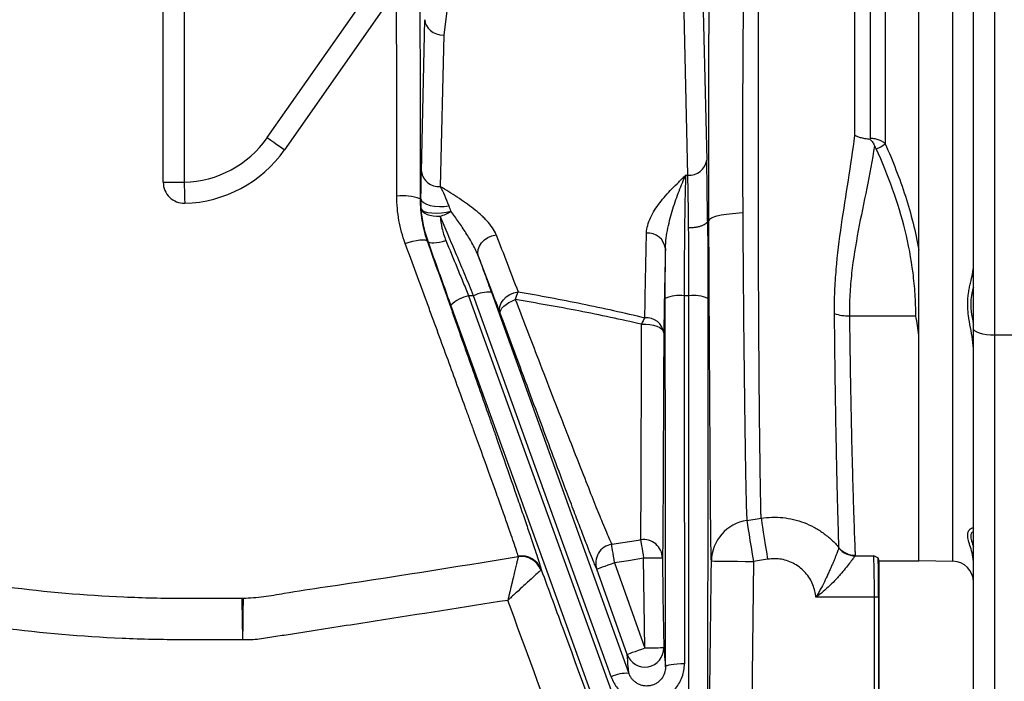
# Model space of a CAD drawing. Extents: x 99 to 1386, y 21 to 2104.
# Tile 3 of 20: x 455 to 689, y 217 to 374. Entities that reach past the tile are written whole.
import ezdxf

# ---------------------------------------------------------------- set-up
doc = ezdxf.new("R2010")
doc.units = 0
doc.layers.get('0').update_dxf_attribs({"linetype": 'CONTINUOUS'})

msp = doc.modelspace()

# ---------------------------------------------------------------- linework, layer by layer
at = {"color": 7, "linetype": 'CONTINUOUS'}
for p, q in [((488.78, 350.69), (488.78, 460.68)), ((493.78, 460.68), (493.78, 335.78)), ((660.74, 422.65), (660.74, 344.97)), ((657.21, 346.28), (657.21, 406.71)), ((668.78, 319.57), (668.78, 401.5)), ((676.87, 245.54), (676.87, 399.7)), ((617.04, 392.32), (618.23, 341.05)), ((613.73, 337.45), (612.54, 388.72)), ((557.45, 385.17), (555.6, 370.81)), ((513.57, 346.4), (539.53, 383.48)), ((543.63, 380.61), (517.66, 343.53)), ((681.78, 300.95), (681.78, 382.03)), ((686.78, 380.43), (686.78, 299.35)), ((550.26, 338.37), (551.1, 374.5)), ((555.6, 370.81), (554.76, 334.76)), ((488.78, 335.78), (488.78, 350.69)), ((488.78, 335.78), (493.78, 335.78)), ((613.22, 337.45), (613.73, 337.45)), ((618.44, 326.61), (618.43, 326.61)), ((618.75, 326.61), (618.44, 326.61)), ((551.87, 321.7), (551.69, 321.69)), ((562.72, 308.76), (561.52, 308.76)), ((614.01, 308.76), (612.87, 308.76)), ((668.78, 299.5), (668.78, 308.72)), ((652.23, 303.95), (668.04, 303.95)), ((681.78, 205.68), (681.78, 300.95)), ((668.78, 245.61), (668.78, 299.36)), ((706.78, 299.35), (686.78, 299.35)), ((686.78, 299.35), (686.78, 200.68)), ((627.78, 255.23), (631.18, 255.77)), ((595.6, 249.56), (602.49, 250.64)), ((649.72, 248.65), (649.73, 248.74)), ((653.59, 246.95), (653.56, 246.81)), ((653.56, 246.81), (658.01, 246.81)), ((592.05, 243.63), (591.73, 244.38)), ((596.3, 245.13), (603.5, 224.81)), ((603.5, 224.81), (603.19, 246.22)), ((629.34, 245.48), (628.53, 174.25)), ((632.74, 246.02), (629.34, 245.48)), ((659.28, 245.61), (668.78, 245.61)), ((659.28, 190.16), (659.28, 245.61)), ((668.78, 245.68), (676.87, 245.54)), ((578.81, 243.56), (578.74, 243.44)), ((658.17, 236.93), (644.26, 236.93)), ((659.17, 236.93), (658.17, 236.93)), ((658.17, 190.13), (658.17, 236.93)), ((659.17, 236.93), (659.17, 190.13))]:
    msp.add_line(p, q, dxfattribs=at)
at = {"color": 7, "linetype": 'CONTINUOUS', "flags": 128}
for points in [[(513.57, 346.4), (514.38, 345.83), (515.15, 345.29), (515.87, 344.79), (516.49, 344.35), (517, 343.99), (517.37, 343.73), (517.6, 343.57), (517.66, 343.53)], [(493.78, 335.78), (493.8, 334.79), (493.83, 333.85), (493.85, 332.98), (493.87, 332.22), (493.88, 331.59), (493.89, 331.14), (493.9, 330.86), (493.9, 330.78)], [(549.96, 331.83), (549.98, 331.83), (550.17, 331.82)], [(550.17, 331.82), (550.33, 331.36), (550.78, 330.93), (551.47, 330.55), (552.38, 330.26), (553.43, 330.07), (554.56, 329.99), (555.7, 330.03), (556.77, 330.19)], [(550.25, 329.49), (550.45, 329.14), (550.96, 328.84), (551.74, 328.61), (552.73, 328.47), (553.87, 328.43), (555.06, 328.48), (556.23, 328.64), (557.3, 328.87)], [(550.25, 329.49), (550.37, 329.1), (550.65, 328.73), (551.08, 328.4), (551.64, 328.13), (552.31, 327.91), (553.07, 327.77), (553.88, 327.7), (554.73, 327.7)], [(546.42, 321.2), (547.36, 321.51), (548.27, 321.76), (549.14, 321.94), (549.93, 322.05), (550.6, 322.08), (551.13, 322.03), (551.5, 321.9), (551.69, 321.69)], [(551.87, 321.7), (552.02, 321.52), (552.31, 321.4), (552.73, 321.34), (553.26, 321.35), (553.88, 321.41), (554.58, 321.53), (555.33, 321.71), (556.1, 321.94)], [(563.85, 318.13), (563.7, 318.92), (563.78, 319.76), (564.08, 320.59), (564.59, 321.37), (565.29, 322.06), (566.13, 322.62), (567.08, 323.03), (568.08, 323.27)], [(566.95, 309.6), (569.97, 301.22), (582.05, 267.72), (599.7, 218.82)], [(569.06, 304.58), (568.9, 305.37), (568.98, 306.21), (569.29, 307.03), (569.8, 307.81), (570.5, 308.5), (571.34, 309.07), (572.29, 309.48), (573.29, 309.71)], [(561.52, 308.76), (590.11, 229.67), (621.39, 143.11), (652.66, 56.55)], [(595.47, 217.98), (594.42, 220.89), (562.72, 308.76)], [(569.06, 304.58), (569.03, 304.94), (569.16, 305.35), (569.44, 305.79), (569.87, 306.24), (570.43, 306.68), (571.09, 307.11), (571.84, 307.49), (572.64, 307.82)], [(608.43, 220.37), (608.42, 229.26), (608.4, 264.82), (608.37, 308.07)], [(612.87, 308.76), (612.9, 272.78), (612.92, 236.79), (612.93, 221.07)], [(613.94, 172.86), (613.97, 240.81), (614.01, 308.76)], [(618.51, 308.07), (618.5, 299.18), (618.48, 263.62), (618.46, 217.88), (618.44, 172.15)], [(648.43, 54.32), (645.4, 62.7), (633.3, 96.19), (584.9, 230.15), (557.29, 306.54)], [(602.73, 301.97), (603.7, 302), (604.66, 301.93), (605.57, 301.76), (606.38, 301.51), (607.05, 301.18), (607.56, 300.8), (607.89, 300.37), (608, 299.92)], [(686.78, 299.35), (685.8, 299.38), (684.86, 299.47), (684, 299.62), (683.24, 299.82), (682.62, 300.06), (682.16, 300.34), (681.87, 300.64), (681.78, 300.95)], [(631.18, 255.77), (631.25, 255.35), (631.36, 254.63), (631.52, 253.65), (631.71, 252.43), (631.94, 251.01), (632.19, 249.44), (632.46, 247.76), (632.74, 246.02)], [(627.78, 255.23), (627.85, 254.81), (627.96, 254.09), (628.12, 253.11), (628.31, 251.89), (628.54, 250.47), (628.79, 248.9), (629.06, 247.21), (629.34, 245.48)], [(596.3, 245.13), (596.17, 245.95), (596.04, 246.73), (595.93, 247.46), (595.83, 248.11), (595.74, 248.66), (595.67, 249.1), (595.62, 249.4), (595.6, 249.56)], [(602.49, 250.64), (602.52, 250.48), (602.57, 250.18), (602.64, 249.75), (602.72, 249.19), (602.83, 248.54), (602.94, 247.81), (603.06, 247.03), (603.19, 246.22)], [(607.69, 246.28), (607.6, 246.28), (607.34, 246.28), (606.92, 246.27), (606.36, 246.27), (605.68, 246.26), (604.91, 246.24), (604.07, 246.23), (603.19, 246.22)], [(607.69, 246.28), (607.82, 237.29), (608, 224.88)], [(596.3, 245.13), (595.47, 244.84), (594.68, 244.56), (593.95, 244.3), (593.31, 244.08), (592.78, 243.89), (592.39, 243.75), (592.14, 243.66), (592.05, 243.63)], [(603.19, 246.22), (599.64, 245.66), (596.3, 245.13)], [(619.34, 245.59), (619.54, 245.59), (620.12, 245.58), (621.05, 245.57), (622.3, 245.56), (623.81, 245.54), (625.53, 245.52), (627.4, 245.5), (629.34, 245.48)], [(599.26, 223.31), (596.25, 231.79), (592.05, 243.63)], [(603.5, 224.81), (602.68, 224.52), (601.89, 224.24), (601.16, 223.98), (600.51, 223.76), (599.99, 223.57), (599.59, 223.43), (599.35, 223.34), (599.26, 223.31)], [(608, 224.88), (607.91, 224.88), (607.65, 224.87), (607.23, 224.87), (606.68, 224.86), (605.99, 224.85), (605.22, 224.84), (604.38, 224.83), (603.5, 224.81)], [(612.93, 221.07), (612.05, 221.06), (611.21, 221.02), (610.43, 220.95), (609.75, 220.86), (609.19, 220.76), (608.77, 220.64), (608.51, 220.5), (608.43, 220.37)]]:
    msp.add_lwpolyline(points, dxfattribs=at)
at = {"color": 7, "linetype": 'CONTINUOUS'}
for centre, radius, start, end in [((493.16, 360.68), 24.91, 271.4192, 325), ((656.32, 350.12), 6.79, 289.8342, 310.6728), ((493.16, 360.68), 29.91, 271.4192, 325), ((614.09, 341.61), 4.18, 265.0747, 352.2671), ((554.4, 338.93), 4.18, 187.7329, 274.9255), ((493.78, 335.78), 5, 180.0044, 271.4234), ((545.84, 320.61), 11.96, 69.8292, 96.8113), ((552.14, 336.79), 9.45, 285.942, 303.1138), ((604.26, 319.47), 4.18, 7.5792, 94.9243), ((566.31, 301.68), 7.94, 85.4173, 116.9063), ((583.15, 305.27), 10.81, 155.7802, 166.3461), ((563.46, 299.93), 9.04, 102.346, 133.0235), ((611.8, 300.78), 8.06, 82.3644, 115.1821), ((615.08, 300.77), 8.07, 64.8418, 97.6301), ((610.19, 299.2), 7.96, 147.2059, 159.6325), ((603.88, 299.37), 4.16, 7.7062, 95.1347), ((651.94, 313.38), 9.43, 249.6931, 271.719), ((629.27, 245.42), 9.93, 98.603, 178.9901), ((596.3, 245.11), 4.5, 98.96, 199.2444), ((603.2, 246.2), 4.49, 1.0616, 98.9809), ((653.62, 251.88), 5.07, 219.6427, 269.3187), ((653.57, 251.97), 5.02, 220.0391, 270.1663), ((574.02, 241.61), 5.06, 21.2253, 97.8809), ((574.15, 241.82), 4.97, 20.511, 99.3701), ((676.78, 240.54), 5, 0, 89), ((494.28, 570.61), 361.93, 244.72, 270), ((494.28, 570.61), 365, 244.72, 270), ((494.28, 570.61), 364.93, 244.72, 270), ((603.5, 224.82), 4.5, 199.561, 0.7868), ((599.03, 211), 7.84, 85.1501, 117.0746)]:
    msp.add_arc(centre, radius, start, end, dxfattribs=at)
for centre, major_axis, ratio, start_param, end_param in [((555.6, 374.41), (4.49, -0.34), 0.798974, 3.212466, 4.772795), ((617.87, 313.44), (0, 34.5), 0.017455, 5.104007, 5.640007), ((613.37, 313.44), (0, 30), 0.020073, 5.103836, 5.640007), ((657.98, 236.93), (0, 10), 0.019201, 4.712389, 6.128018), ((659.28, 345.61), (0, 100), 0.017455, 3.029908, 3.141593), ((658.98, 236.93), (0, 11), 0.017455, 4.712389, 5.720051)]:
    msp.add_ellipse(centre, major_axis=major_axis, ratio=ratio, start_param=start_param, end_param=end_param, dxfattribs=at)
for points, knots in [([(653.51, 346.95), (653.51, 349.52), (653.51, 352.08), (653.51, 355.91), (653.51, 357.19), (653.51, 359.73), (653.51, 361), (653.52, 364.79), (653.52, 367.3), (653.52, 372.28), (653.53, 374.76), (653.53, 379.65), (653.54, 382.06), (653.54, 385.63), (653.55, 386.82), (653.55, 389.17), (653.55, 390.33), (653.56, 396.11), (653.57, 400.55), (653.59, 404.81)], [0, 0, 0, 0, 0.125, 0.125, 0.1875, 0.1875, 0.25, 0.25, 0.375, 0.375, 0.5, 0.5, 0.625, 0.625, 0.6875, 0.6875, 0.75, 0.75, 1, 1, 1, 1]), ([(618.75, 326.61), (618.74, 329.86), (618.74, 333.11), (618.72, 339.61), (618.72, 342.87), (618.72, 349.39), (618.73, 352.65), (618.73, 356.73), (618.74, 357.55), (618.74, 359.18), (618.74, 360), (618.75, 362.45), (618.75, 364.07), (618.77, 368.88), (618.78, 372.04), (618.82, 378.27), (618.84, 381.33), (618.87, 385.85), (618.88, 387.34), (618.91, 390.31), (618.92, 391.78), (618.96, 396.13), (618.99, 398.94), (619.02, 401.67)], [0, 0, 0, 0, 0.125, 0.125, 0.25, 0.25, 0.375, 0.375, 0.40625, 0.40625, 0.4375, 0.4375, 0.5, 0.5, 0.625, 0.625, 0.75, 0.75, 0.8125, 0.8125, 0.875, 0.875, 1, 1, 1, 1]), ([(627.17, 395.47), (627.13, 393.03), (627.09, 390.5), (627.03, 386.6), (627.02, 385.29), (626.98, 382.64), (626.97, 381.31), (626.92, 377.27), (626.9, 374.54), (626.85, 368.98), (626.83, 366.15), (626.81, 361.85), (626.8, 360.41), (626.79, 357.5), (626.79, 356.04), (626.77, 351.67), (626.77, 348.76), (626.77, 342.95), (626.77, 340.05), (626.79, 334.25), (626.8, 331.35), (626.81, 328.46)], [0, 0, 0, 0, 0.125, 0.125, 0.1875, 0.1875, 0.25, 0.25, 0.375, 0.375, 0.5, 0.5, 0.5625, 0.5625, 0.625, 0.625, 0.75, 0.75, 0.875, 0.875, 1, 1, 1, 1]), ([(631.18, 255.77), (631.17, 256.07), (631.17, 256.43), (631.15, 257.06), (631.15, 257.28), (631.14, 257.75), (631.14, 257.99), (631.11, 259.3), (631.09, 260.56), (631.04, 263.48), (631.01, 265.15), (630.98, 267.51), (630.97, 267.99), (630.95, 268.99), (630.95, 269.5), (630.93, 271.07), (630.91, 272.16), (630.87, 275.56), (630.84, 278), (630.79, 283.23), (630.76, 286.01), (630.73, 289.72), (630.73, 290.48), (630.71, 291.99), (630.71, 292.76), (630.69, 295.08), (630.68, 296.65), (630.65, 301.46), (630.63, 304.78), (630.61, 309.93), (630.6, 311.68), (630.58, 315.23), (630.58, 317.04), (630.56, 322.49), (630.55, 326.16), (630.54, 333.59), (630.53, 337.34), (630.53, 343.04), (630.53, 344.95), (630.53, 348.75), (630.53, 350.65), (630.54, 356.29), (630.54, 360.02), (630.55, 365.55), (630.56, 367.39), (630.57, 370.13), (630.57, 371.04), (630.58, 372.86), (630.58, 373.77), (630.6, 378.28), (630.61, 381.78), (630.65, 388.55), (630.67, 391.84), (630.69, 395.01)], [0, 0, 0, 0, 0.03125, 0.03125, 0.046875, 0.046875, 0.0625, 0.0625, 0.125, 0.125, 0.1875, 0.1875, 0.203125, 0.203125, 0.21875, 0.21875, 0.25, 0.25, 0.3125, 0.3125, 0.375, 0.375, 0.390625, 0.390625, 0.40625, 0.40625, 0.4375, 0.4375, 0.5, 0.5, 0.53125, 0.53125, 0.5625, 0.5625, 0.625, 0.625, 0.6875, 0.6875, 0.71875, 0.71875, 0.75, 0.75, 0.8125, 0.8125, 0.84375, 0.84375, 0.859375, 0.859375, 0.875, 0.875, 0.9375, 0.9375, 1, 1, 1, 1]), ([(549.79, 392.99), (549.81, 390.6), (549.85, 385.41), (549.9, 377.06), (549.94, 368.19), (549.97, 359.24), (549.98, 350.19), (549.98, 341.03), (549.97, 334.9), (549.96, 331.83)], [0, 0, 0, 0, 0.126027, 0.27307, 0.420112, 0.563006, 0.705901, 0.85295, 1, 1, 1, 1]), ([(544.42, 332.48), (544.43, 335.32), (544.44, 341), (544.44, 349.66), (544.42, 358.38), (544.39, 367), (544.35, 374.78), (544.31, 379.55), (544.29, 381.63)], [0, 0, 0, 0, 0.171484, 0.342967, 0.519425, 0.695882, 0.867385, 1, 1, 1, 1]), ([(648.67, 304.53), (648.65, 306.28), (648.68, 308.03), (648.82, 311.53), (648.94, 313.29), (649.39, 318.57), (649.83, 322.09), (651.36, 332.68), (652.64, 339.77), (653.51, 346.95)], [0, 0, 0, 0, 0.125, 0.125, 0.25, 0.25, 0.5, 0.5, 1, 1, 1, 1]), ([(657.14, 345.97), (656.71, 346.02), (656.3, 346.08), (655.73, 346.19), (655.54, 346.23), (655.19, 346.31), (655.03, 346.35), (654.56, 346.48), (654.28, 346.57), (653.93, 346.71), (653.83, 346.76), (653.7, 346.83), (653.65, 346.85), (653.57, 346.9), (653.54, 346.93), (653.51, 346.95)], [0, 0, 0, 0, 0.25, 0.25, 0.375, 0.375, 0.5, 0.5, 0.75, 0.75, 0.875, 0.875, 0.9375, 0.9375, 1, 1, 1, 1]), ([(657.14, 345.97), (657.39, 345.76), (657.61, 345.53), (657.88, 345.13), (657.96, 345), (658.1, 344.72), (658.15, 344.58), (658.2, 344.44)], [0, 0, 0, 0, 0.5, 0.5, 0.75, 0.75, 1, 1, 1, 1]), ([(657.21, 346.28), (657.56, 346.28), (657.91, 346.25), (658.58, 346.12), (658.91, 346.02), (659.51, 345.79), (659.79, 345.65), (660.3, 345.33), (660.53, 345.16), (660.74, 344.97)], [0, 0, 0, 0, 0.25, 0.25, 0.5, 0.5, 0.75, 0.75, 1, 1, 1, 1]), ([(660.74, 344.97), (661.65, 342.92), (662.51, 340.84), (664.12, 336.67), (664.87, 334.57), (666.9, 328.22), (668, 323.93), (668.78, 319.57)], [0, 0, 0, 0, 0.25, 0.25, 0.5, 0.5, 1, 1, 1, 1]), ([(658.2, 344.44), (657.67, 341.06), (657.03, 337.7), (655.68, 330.99), (654.97, 327.64), (653.7, 320.91), (653.14, 317.54), (652.57, 312.46), (652.42, 310.77), (652.24, 307.37), (652.2, 305.66), (652.23, 303.95)], [0, 0, 0, 0, 0.25, 0.25, 0.5, 0.5, 0.75, 0.75, 0.875, 0.875, 1, 1, 1, 1]), ([(668.04, 303.95), (668.04, 305.68), (667.98, 307.41), (667.76, 310.84), (667.59, 312.55), (666.94, 317.63), (666.31, 320.98), (663.85, 330.91), (661.5, 337.37), (658.62, 343.73)], [0, 0, 0, 0, 0.125, 0.125, 0.25, 0.25, 0.5, 0.5, 1, 1, 1, 1]), ([(550.17, 331.82), (550.17, 332.47), (550.18, 333.1), (550.19, 334.01), (550.19, 334.31), (550.2, 334.89), (550.2, 335.17), (550.22, 336.53), (550.24, 337.51), (550.26, 338.37)], [0, 0, 0, 0, 0.25, 0.25, 0.375, 0.375, 0.5, 0.5, 1, 1, 1, 1]), ([(603.9, 323.64), (603.92, 324.27), (604.01, 324.9), (604.34, 326.13), (604.57, 326.74), (605.12, 327.95), (605.46, 328.56), (606.2, 329.73), (606.6, 330.31), (607.92, 332.02), (608.91, 333.13), (610.48, 334.76), (611.02, 335.3), (611.84, 336.11), (612.11, 336.38), (612.53, 336.78), (612.66, 336.91), (612.94, 337.18), (613.08, 337.31), (613.22, 337.45)], [0, 0, 0, 0, 0.125, 0.125, 0.25, 0.25, 0.375, 0.375, 0.5, 0.5, 0.75, 0.75, 0.875, 0.875, 0.9375, 0.9375, 0.96875, 0.96875, 1, 1, 1, 1]), ([(608.4, 320.03), (608.41, 320.85), (608.48, 321.67), (608.69, 323.29), (608.83, 324.09), (609.15, 325.67), (609.34, 326.45), (609.74, 327.99), (609.96, 328.74), (610.41, 330.21), (610.65, 330.93), (611.14, 332.34), (611.39, 333.02), (611.9, 334.36), (612.16, 335.01), (612.56, 335.94), (612.69, 336.25), (612.95, 336.86), (613.08, 337.16), (613.22, 337.45)], [0, 0, 0, 0, 0.125, 0.125, 0.25, 0.25, 0.375, 0.375, 0.5, 0.5, 0.625, 0.625, 0.75, 0.75, 0.875, 0.875, 0.9375, 0.9375, 1, 1, 1, 1]), ([(613.22, 337.45), (613.19, 336.63), (613.16, 335.73), (613.11, 333.83), (613.08, 332.81), (613.04, 330.68), (613.02, 329.55), (612.98, 327.18), (612.96, 325.96), (612.93, 323.46), (612.92, 322.18), (612.91, 320.21), (612.9, 319.54), (612.89, 318.2), (612.89, 317.53), (612.88, 315.51), (612.88, 314.16), (612.87, 311.46), (612.87, 310.11), (612.87, 308.76)], [0, 0, 0, 0, 0.125, 0.125, 0.25, 0.25, 0.375, 0.375, 0.5, 0.5, 0.625, 0.625, 0.6875, 0.6875, 0.75, 0.75, 0.875, 0.875, 1, 1, 1, 1]), ([(568.08, 323.27), (567.85, 323.85), (567.55, 324.41), (566.81, 325.5), (566.39, 326.03), (565.67, 326.81), (565.43, 327.07), (564.91, 327.58), (564.64, 327.83), (563.82, 328.56), (563.24, 329.04), (561.44, 330.44), (560.16, 331.33), (557.5, 333.07), (556.13, 333.92), (554.76, 334.76)], [0, 0, 0, 0, 0.125, 0.125, 0.25, 0.25, 0.3125, 0.3125, 0.375, 0.375, 0.5, 0.5, 0.75, 0.75, 1, 1, 1, 1]), ([(554.76, 334.76), (555.1, 334.13), (555.44, 333.43), (556.11, 331.91), (556.45, 331.08), (556.77, 330.19)], [0, 0, 0, 0, 0.5, 0.5, 1, 1, 1, 1]), ([(546.42, 321.2), (545.76, 322.99), (545.26, 324.83), (544.59, 328.59), (544.42, 330.51), (544.42, 332.48)], [0, 0, 0, 0, 0.5, 0.5, 1, 1, 1, 1]), ([(549.96, 331.83), (549.96, 330.07), (550.11, 328.34), (550.54, 325.8), (550.72, 324.97), (551.15, 323.31), (551.4, 322.49), (551.69, 321.69)], [0, 0, 0, 0, 0.5, 0.5, 0.75, 0.75, 1, 1, 1, 1]), ([(551.87, 321.7), (551.41, 323), (551.05, 324.31), (550.51, 326.92), (550.34, 328.21), (550.25, 329.49)], [0, 0, 0, 0, 0.5, 0.5, 1, 1, 1, 1]), ([(563.85, 318.13), (563.67, 318.61), (563.46, 319.09), (563.01, 320.04), (562.77, 320.51), (562.01, 321.9), (561.46, 322.82), (560.31, 324.61), (559.72, 325.49), (558.52, 327.21), (557.91, 328.05), (557.3, 328.87)], [0, 0, 0, 0, 0.125, 0.125, 0.25, 0.25, 0.5, 0.5, 0.75, 0.75, 1, 1, 1, 1]), ([(626.81, 328.46), (625.7, 328.41), (624.63, 328.33), (622.68, 328.11), (621.81, 327.96), (620.35, 327.63), (619.78, 327.44), (618.99, 327.04), (618.77, 326.82), (618.75, 326.61)], [0, 0, 0, 0, 0.25, 0.25, 0.5, 0.5, 0.75, 0.75, 1, 1, 1, 1]), ([(626.81, 328.46), (626.84, 323.79), (626.87, 319.25), (626.94, 310.44), (626.98, 306.16), (627.03, 300.97), (627.04, 299.94), (627.06, 297.91), (627.07, 296.91), (627.1, 293.95), (627.13, 292.04), (627.19, 286.48), (627.24, 283), (627.29, 278.94), (627.3, 278.15), (627.33, 276.58), (627.34, 275.82), (627.37, 273.58), (627.39, 272.17), (627.46, 268.17), (627.5, 265.8), (627.56, 262.7), (627.58, 261.74), (627.62, 259.98), (627.64, 259.19), (627.7, 257.06), (627.74, 255.98), (627.78, 255.23)], [0, 0, 0, 0, 0.125, 0.125, 0.25, 0.25, 0.28125, 0.28125, 0.3125, 0.3125, 0.375, 0.375, 0.5, 0.5, 0.53125, 0.53125, 0.5625, 0.5625, 0.625, 0.625, 0.75, 0.75, 0.8125, 0.8125, 0.875, 0.875, 1, 1, 1, 1]), ([(562.72, 308.76), (562.04, 310.39), (561.37, 312.01), (560.01, 315.25), (559.34, 316.86), (558.32, 319.28), (557.98, 320.08), (557.31, 321.67), (556.98, 322.45), (555.99, 324.76), (555.36, 326.25), (554.73, 327.7)], [0, 0, 0, 0, 0.25, 0.25, 0.5, 0.5, 0.625, 0.625, 0.75, 0.75, 1, 1, 1, 1]), ([(554.73, 327.7), (554.81, 326.76), (554.95, 325.81), (555.4, 323.88), (555.71, 322.9), (556.1, 321.94)], [0, 0, 0, 0, 0.5, 0.5, 1, 1, 1, 1]), ([(618.43, 326.61), (618.42, 326.5), (618.39, 326.39), (618.27, 326.17), (618.18, 326.06), (617.95, 325.85), (617.81, 325.76), (617.48, 325.57), (617.29, 325.48), (616.88, 325.32), (616.65, 325.25), (616.17, 325.13), (615.9, 325.07), (615.37, 324.98), (615.09, 324.95), (614.51, 324.9), (614.22, 324.89), (613.93, 324.89)], [0, 0, 0, 0, 0.125, 0.125, 0.25, 0.25, 0.375, 0.375, 0.5, 0.5, 0.625, 0.625, 0.75, 0.75, 0.875, 0.875, 1, 1, 1, 1]), ([(618.43, 326.61), (618.43, 326.25), (618.44, 325.87), (618.44, 325.13), (618.45, 324.76), (618.45, 323.64), (618.46, 322.88), (618.47, 321.35), (618.48, 320.58), (618.48, 319.02), (618.49, 318.24), (618.5, 315.9), (618.5, 314.33), (618.51, 311.2), (618.51, 309.64), (618.51, 308.07)], [0, 0, 0, 0, 0.0625, 0.0625, 0.125, 0.125, 0.25, 0.25, 0.375, 0.375, 0.5, 0.5, 0.75, 0.75, 1, 1, 1, 1]), ([(619.34, 245.59), (619.31, 246.41), (619.28, 247.61), (619.24, 249.96), (619.23, 250.84), (619.21, 252.79), (619.19, 253.85), (619.16, 257.28), (619.14, 259.9), (619.1, 264.33), (619.09, 265.9), (619.07, 268.37), (619.07, 269.22), (619.06, 270.95), (619.05, 271.83), (619.02, 276.32), (619, 280.17), (618.96, 286.33), (618.95, 288.44), (618.93, 291.72), (618.92, 292.82), (618.91, 295.07), (618.9, 296.21), (618.87, 301.95), (618.84, 306.68), (618.8, 316.43), (618.77, 321.45), (618.75, 326.61)], [0, 0, 0, 0, 0.125, 0.125, 0.1875, 0.1875, 0.25, 0.25, 0.375, 0.375, 0.4375, 0.4375, 0.46875, 0.46875, 0.5, 0.5, 0.625, 0.625, 0.6875, 0.6875, 0.71875, 0.71875, 0.75, 0.75, 0.875, 0.875, 1, 1, 1, 1]), ([(614.01, 308.76), (614.01, 310.13), (614.01, 311.49), (614, 314.21), (614, 315.57), (613.99, 318.29), (613.98, 319.65), (613.96, 322.31), (613.94, 323.61), (613.93, 324.89)], [0, 0, 0, 0, 0.25, 0.25, 0.5, 0.5, 0.75, 0.75, 1, 1, 1, 1]), ([(551.69, 321.69), (553.46, 316.7), (555.18, 311.83), (557.28, 305.88), (557.69, 304.7), (558.52, 302.37), (558.92, 301.22), (560.13, 297.79), (560.92, 295.56), (563.22, 289), (564.68, 284.83), (566.42, 279.87), (566.76, 278.89), (567.44, 276.96), (567.77, 276.01), (568.75, 273.2), (569.37, 271.4), (571.17, 266.23), (572.26, 263.08), (573.74, 258.79), (574.21, 257.44), (574.86, 255.52), (575.07, 254.9), (575.48, 253.7), (575.68, 253.12), (576.62, 250.35), (577.24, 248.5), (578.22, 245.49), (578.58, 244.34), (578.81, 243.56)], [0, 0, 0, 0, 0.125, 0.125, 0.15625, 0.15625, 0.1875, 0.1875, 0.25, 0.25, 0.375, 0.375, 0.40625, 0.40625, 0.4375, 0.4375, 0.5, 0.5, 0.625, 0.625, 0.6875, 0.6875, 0.71875, 0.71875, 0.75, 0.75, 0.875, 0.875, 1, 1, 1, 1]), ([(557.29, 306.54), (557.06, 307.18), (556.83, 307.81), (556.37, 309.09), (556.14, 309.73), (555.45, 311.65), (554.99, 312.92), (553.63, 316.72), (552.74, 319.22), (551.87, 321.7)], [0, 0, 0, 0, 0.125, 0.125, 0.25, 0.25, 0.5, 0.5, 1, 1, 1, 1]), ([(556.1, 321.94), (556.98, 319.79), (557.87, 317.61), (559.23, 314.31), (559.69, 313.2), (560.37, 311.53), (560.61, 310.98), (561.07, 309.87), (561.29, 309.31), (561.52, 308.76)], [0, 0, 0, 0, 0.5, 0.5, 0.75, 0.75, 0.875, 0.875, 1, 1, 1, 1]), ([(573.35, 246.72), (573.12, 247.47), (572.76, 248.57), (571.78, 251.44), (571.16, 253.21), (570.23, 255.86), (570.04, 256.41), (569.63, 257.55), (569.42, 258.15), (568.77, 259.98), (568.3, 261.27), (566.83, 265.36), (565.75, 268.36), (563.96, 273.29), (563.34, 275.01), (562.37, 277.68), (562.04, 278.59), (561.37, 280.44), (561.03, 281.37), (559.3, 286.1), (557.85, 290.07), (555.57, 296.31), (554.79, 298.44), (553.59, 301.7), (553.19, 302.8), (552.37, 305.02), (551.96, 306.15), (549.88, 311.8), (548.18, 316.44), (546.42, 321.2)], [0, 0, 0, 0, 0.125, 0.125, 0.25, 0.25, 0.28125, 0.28125, 0.3125, 0.3125, 0.375, 0.375, 0.5, 0.5, 0.5625, 0.5625, 0.59375, 0.59375, 0.625, 0.625, 0.75, 0.75, 0.8125, 0.8125, 0.84375, 0.84375, 0.875, 0.875, 1, 1, 1, 1]), ([(608.37, 308.07), (608.37, 310.07), (608.37, 312.06), (608.38, 316.05), (608.39, 318.04), (608.4, 320.03)], [0, 0, 0, 0, 0.5, 0.5, 1, 1, 1, 1]), ([(668.78, 308.72), (668.78, 310.49), (668.78, 312.27), (668.78, 314.97), (668.78, 315.87), (668.78, 317.7), (668.78, 318.63), (668.78, 319.57)], [0, 0, 0, 0, 0.5, 0.5, 0.75, 0.75, 1, 1, 1, 1]), ([(563.85, 318.13), (564.37, 316.7), (564.89, 315.28), (565.92, 312.43), (566.43, 311.01), (566.95, 309.6)], [0, 0, 0, 0, 0.5, 0.5, 1, 1, 1, 1]), ([(569.06, 304.58), (568.39, 306.33), (567.71, 308.08), (567.04, 309.84), (565.98, 312.6), (564.92, 315.36), (563.85, 318.13)], [0, 0, 0, 0, 0.009, 0.009, 0.009, 0.02319046, 0.02319046, 0.02319046, 0.02319046]), ([(681.78, 295.45), (681.78, 296.42), (681.68, 297.38), (681.41, 299.3), (681.23, 300.26), (680.88, 302.15), (680.72, 303.09), (680.53, 304.47), (680.48, 304.94), (680.42, 305.86), (680.4, 306.32), (680.4, 307.66), (680.47, 308.53), (680.65, 309.79), (680.72, 310.21), (680.88, 311.01), (680.97, 311.4), (681.23, 312.55), (681.4, 313.28), (681.68, 314.65), (681.78, 315.31), (681.78, 315.9)], [0, 0, 0, 0, 0.125, 0.125, 0.25, 0.25, 0.375, 0.375, 0.4375, 0.4375, 0.5, 0.5, 0.625, 0.625, 0.6875, 0.6875, 0.75, 0.75, 0.875, 0.875, 1, 1, 1, 1]), ([(573.29, 309.71), (578.41, 308.83), (583.49, 307.88), (593.57, 305.82), (598.57, 304.71), (603.5, 303.51)], [0, 0, 0, 0, 0.5, 0.5, 1, 1, 1, 1]), ([(681.78, 310.79), (681.68, 310.47), (681.42, 309.57), (681.13, 307.84), (681.09, 305.49), (681.43, 303.5), (681.71, 302.24), (681.78, 301.96)], [0, 0, 0, 0, 0.129407, 0.367578, 0.605301, 0.911108, 1, 1, 1, 1]), ([(572.64, 307.82), (573.51, 305.57), (575.24, 301.06), (578.07, 293.72), (581.1, 285.92), (584.19, 277.97), (587.02, 270.72), (589.53, 264.35), (591.68, 258.93), (593.27, 255.01), (594.37, 252.34), (595.13, 250.56), (595.44, 249.89), (595.6, 249.56)], [0, 0, 0, 0, 0.072567, 0.145133, 0.247958, 0.351065, 0.453876, 0.559959, 0.666374, 0.772445, 0.848255, 0.92419, 1, 1, 1, 1]), ([(602.73, 301.97), (597.81, 303.11), (592.83, 304.15), (582.79, 306.1), (577.74, 307), (572.64, 307.82)], [0, 0, 0, 0, 0.5, 0.5, 1, 1, 1, 1]), ([(591.73, 244.38), (591.67, 244.51), (591.45, 245.02), (590.82, 246.56), (589.84, 249.03), (588.59, 252.26), (587.09, 256.2), (585.36, 260.76), (583.24, 266.41), (580.64, 273.34), (577.54, 281.66), (574.51, 289.82), (571.67, 297.5), (569.93, 302.22), (569.06, 304.58)], [0, 0, 0, 0, 0.029324, 0.109122, 0.18879, 0.272341, 0.356192, 0.440047, 0.523605, 0.631545, 0.739798, 0.847751, 0.923875, 1, 1, 1, 1]), ([(649.73, 248.74), (649.71, 249.25), (649.68, 250.27), (649.61, 252.66), (649.52, 255.69), (649.42, 259.39), (649.32, 263.68), (649.21, 268.54), (649.1, 274.01), (648.99, 279.77), (648.9, 285.66), (648.81, 291.6), (648.74, 297.87), (648.69, 302.31), (648.67, 304.53)], [0, 0, 0, 0, 0.085613, 0.171225, 0.259328, 0.347431, 0.433047, 0.518664, 0.606796, 0.694928, 0.77034, 0.845751, 0.922876, 1, 1, 1, 1]), ([(652.23, 303.95), (652.27, 300.94), (652.34, 294.91), (652.49, 286.5), (652.65, 278.34), (652.83, 270.69), (653.02, 263.7), (653.19, 258.06), (653.34, 253.67), (653.45, 250.36), (653.54, 248.18), (653.57, 247.29), (653.59, 246.95)], [0, 0, 0, 0, 0.103119, 0.206502, 0.309621, 0.424552, 0.539849, 0.65478, 0.75079, 0.847013, 0.943023, 1, 1, 1, 1]), ([(297.78, 300.67), (301.56, 297.91), (305.41, 295.23), (313.19, 290.05), (317.12, 287.54), (329.07, 280.29), (337.21, 275.8), (353.86, 267.5), (362.36, 263.7), (373.23, 259.39), (375.41, 258.55), (379.8, 256.91), (381.99, 256.12), (388.6, 253.82), (393.02, 252.38), (406.34, 248.34), (415.3, 246.04), (433.36, 242.17), (442.46, 240.61), (460.82, 238.25), (470.07, 237.45), (484.07, 236.83), (488.75, 236.72), (494.61, 236.71), (495.78, 236.71), (498.12, 236.72), (500.46, 236.73), (502.8, 236.73), (504.56, 236.72), (505.14, 236.72), (506.02, 236.72), (506.31, 236.71), (506.75, 236.71), (506.9, 236.71), (507.19, 236.72), (507.34, 236.73), (507.48, 236.73)], [0, 0, 0, 0, 0.0625, 0.0625, 0.125, 0.125, 0.25, 0.25, 0.375, 0.375, 0.40625, 0.40625, 0.4375, 0.4375, 0.5, 0.5, 0.625, 0.625, 0.75, 0.75, 0.875, 0.875, 0.9375, 0.9375, 0.953125, 0.953125, 0.96875, 0.984375, 0.984375, 0.992188, 0.992188, 0.996094, 0.996094, 0.998047, 0.998047, 1, 1, 1, 1]), ([(602.49, 250.64), (602.51, 251.07), (602.53, 251.73), (602.55, 253.51), (602.56, 254.63), (602.58, 256.66), (602.58, 257.4), (602.59, 258.98), (602.59, 259.82), (602.6, 262.5), (602.61, 264.49), (602.62, 267.8), (602.62, 268.95), (602.63, 270.77), (602.63, 271.39), (602.64, 272.65), (602.64, 273.3), (602.65, 276.58), (602.66, 279.36), (602.67, 285.27), (602.68, 288.38), (602.7, 293.3), (602.71, 294.98), (602.72, 298.43), (602.73, 300.18), (602.73, 301.97)], [0, 0, 0, 0, 0.125, 0.125, 0.25, 0.25, 0.3125, 0.3125, 0.375, 0.375, 0.5, 0.5, 0.5625, 0.5625, 0.59375, 0.59375, 0.625, 0.625, 0.75, 0.75, 0.875, 0.875, 0.9375, 0.9375, 1, 1, 1, 1]), ([(608, 299.92), (608, 298.23), (607.97, 293.27), (607.94, 285.52), (607.9, 277.03), (607.87, 269.43), (607.84, 262.82), (607.81, 257.22), (607.79, 252.9), (607.76, 249.75), (607.73, 247.51), (607.7, 246.69), (607.69, 246.28)], [0, 0, 0, 0, 0.057737, 0.16879, 0.280201, 0.391267, 0.501246, 0.611556, 0.721552, 0.814304, 0.90724, 1, 1, 1, 1]), ([(507.67, 226.83), (507.52, 226.83), (507.37, 226.82), (507.07, 226.82), (506.92, 226.81), (506.47, 226.81), (506.17, 226.81), (505.28, 226.82), (503.48, 226.83), (500.49, 226.83), (498.1, 226.82), (495.7, 226.81), (494.51, 226.81), (488.53, 226.82), (483.74, 226.93), (469.4, 227.57), (459.85, 228.39), (440.86, 230.83), (431.42, 232.45), (412.7, 236.47), (403.43, 238.87), (375.95, 247.21), (358.1, 254.32), (323.84, 271.4), (307.43, 281.39), (291.95, 292.66)], [0, 0, 0, 0, 0.001953, 0.001953, 0.003906, 0.003906, 0.007812, 0.007812, 0.015625, 0.03125, 0.046875, 0.046875, 0.0625, 0.0625, 0.125, 0.125, 0.25, 0.25, 0.375, 0.375, 0.5, 0.5, 0.75, 0.75, 1, 1, 1, 1]), ([(631.18, 255.77), (632.91, 256.04), (634.63, 256.09), (637.21, 255.82), (638.07, 255.68), (639.76, 255.28), (640.58, 255.02), (642.19, 254.41), (642.98, 254.06), (644.13, 253.44), (644.51, 253.22), (645.24, 252.76), (645.6, 252.52), (646.65, 251.77), (647.32, 251.23), (648.26, 250.34), (648.57, 250.04), (649.17, 249.41), (649.45, 249.08), (649.73, 248.74)], [0, 0, 0, 0, 0.25, 0.25, 0.375, 0.375, 0.5, 0.5, 0.625, 0.625, 0.6875, 0.6875, 0.75, 0.75, 0.875, 0.875, 0.9375, 0.9375, 1, 1, 1, 1]), ([(681.78, 244.85), (681.78, 245.64), (681.68, 246.36), (681.41, 247.7), (681.23, 248.33), (680.88, 249.46), (680.72, 249.98), (680.53, 250.69), (680.48, 250.92), (680.42, 251.35), (680.4, 251.55), (680.4, 252.11), (680.47, 252.42), (680.65, 252.81), (680.72, 252.92), (680.88, 253.12), (680.97, 253.21), (681.23, 253.42), (681.4, 253.49), (681.68, 253.52), (681.78, 253.46), (681.78, 253.32)], [0, 0, 0, 0, 0.125, 0.125, 0.25, 0.25, 0.375, 0.375, 0.4375, 0.4375, 0.5, 0.5, 0.625, 0.625, 0.6875, 0.6875, 0.75, 0.75, 0.875, 0.875, 1, 1, 1, 1]), ([(681.78, 252.62), (681.68, 252.58), (681.42, 252.49), (681.12, 251.94), (681.09, 250.99), (681.43, 249.99), (681.71, 249.16), (681.78, 248.97)], [0, 0, 0, 0, 0.129194, 0.363308, 0.605065, 0.905947, 1, 1, 1, 1]), ([(649.72, 248.65), (649.67, 248.53), (649.6, 248.33), (649.44, 247.94), (649.39, 247.79), (649.25, 247.46), (649.18, 247.28), (648.95, 246.69), (648.77, 246.25), (648.46, 245.51), (648.35, 245.26), (648.13, 244.73), (648.01, 244.46), (647.77, 243.9), (647.64, 243.62), (647.38, 243.03), (647.25, 242.74), (646.84, 241.84), (646.55, 241.23), (645.95, 240.01), (645.63, 239.39), (645.13, 238.46), (644.96, 238.15), (644.7, 237.69), (644.62, 237.54), (644.44, 237.23), (644.35, 237.08), (644.26, 236.93)], [0, 0, 0, 0, 0.125, 0.125, 0.1875, 0.1875, 0.25, 0.25, 0.375, 0.375, 0.4375, 0.4375, 0.5, 0.5, 0.5625, 0.5625, 0.625, 0.625, 0.75, 0.75, 0.875, 0.875, 0.9375, 0.9375, 0.96875, 0.96875, 1, 1, 1, 1]), ([(507.8, 236.73), (509.44, 236.82), (512.73, 237), (519.21, 238.23), (539.45, 241.16), (558.02, 244.16), (573.33, 246.62)], [0, 0, 0, 0, 0.074243, 0.148787, 0.298243, 1, 1, 1, 1]), ([(573.33, 246.62), (573.31, 246.53), (573.27, 246.38), (573.2, 246.06), (573.17, 245.95), (573.11, 245.68), (573.07, 245.54), (572.96, 245.07), (572.87, 244.71), (572.73, 244.1), (572.68, 243.88), (572.57, 243.44), (572.52, 243.21), (572.35, 242.5), (572.23, 242), (572.04, 241.19), (571.97, 240.92), (571.84, 240.36), (571.77, 240.08), (571.57, 239.22), (571.43, 238.63), (571.21, 237.73), (571.14, 237.43), (571.03, 236.97), (571, 236.82), (570.93, 236.52), (570.89, 236.36), (570.85, 236.21)], [0, 0, 0, 0, 0.125, 0.125, 0.1875, 0.1875, 0.25, 0.25, 0.375, 0.375, 0.4375, 0.4375, 0.5, 0.5, 0.625, 0.625, 0.6875, 0.6875, 0.75, 0.75, 0.875, 0.875, 0.9375, 0.9375, 0.96875, 0.96875, 1, 1, 1, 1]), ([(653.56, 246.81), (653.48, 246.7), (653.35, 246.51), (653.07, 246.14), (652.97, 245.99), (652.73, 245.68), (652.6, 245.51), (652.19, 244.96), (651.87, 244.55), (651.16, 243.67), (650.78, 243.2), (650.16, 242.47), (649.94, 242.23), (649.5, 241.73), (649.27, 241.48), (648.57, 240.73), (648.08, 240.23), (647.06, 239.24), (646.52, 238.75), (645.69, 238.05), (645.41, 237.82), (644.99, 237.48), (644.84, 237.37), (644.55, 237.15), (644.4, 237.04), (644.26, 236.93)], [0, 0, 0, 0, 0.125, 0.125, 0.1875, 0.1875, 0.25, 0.25, 0.375, 0.375, 0.5, 0.5, 0.5625, 0.5625, 0.625, 0.625, 0.75, 0.75, 0.875, 0.875, 0.9375, 0.9375, 0.96875, 0.96875, 1, 1, 1, 1]), ([(659.08, 246.23), (659.08, 246.28), (659.03, 246.32), (658.9, 246.41), (658.81, 246.46), (658.61, 246.55), (658.5, 246.6), (658.26, 246.7), (658.13, 246.76), (658.01, 246.81)], [0, 0, 0, 0, 0.25, 0.25, 0.5, 0.5, 0.75, 0.75, 1, 1, 1, 1]), ([(618.53, 174.37), (618.6, 181.03), (618.68, 187.7), (618.76, 194.37), (618.95, 211.44), (619.15, 228.52), (619.34, 245.59)], [0, 0, 0, 0, 0.02, 0.02, 0.02, 0.07122674, 0.07122674, 0.07122674, 0.07122674]), ([(644.26, 236.93), (644.08, 237.94), (643.7, 240.06), (641.9, 242.87), (639.28, 245.01), (636.08, 246.22), (633.85, 246.09), (632.74, 246.02)], [0, 0, 0, 0, 0.186153, 0.391616, 0.59487, 0.797426, 1, 1, 1, 1]), ([(578.74, 243.44), (578.56, 243.27), (578.22, 242.95), (576.81, 241.67), (574.99, 240), (573.22, 238.38), (572.15, 237.4), (571.59, 236.89), (571.28, 236.6), (571.09, 236.43), (570.98, 236.33), (570.93, 236.28), (570.89, 236.25), (570.88, 236.23), (570.86, 236.22), (570.86, 236.22), (570.85, 236.21)], [0, 0, 0, 0, 0.198757, 0.387461, 0.638402, 0.810956, 0.896535, 0.937323, 0.965184, 0.980636, 0.989226, 0.994005, 0.996665, 0.998396, 0.998632, 1, 1, 1, 1]), ([(578.81, 243.56), (580.63, 238.6), (582.45, 233.64), (584.27, 228.69), (593.46, 203.65), (602.66, 178.62), (611.85, 153.59), (623.55, 121.75), (635.26, 89.91), (646.96, 58.07)], [0.0041574, 0.0041574, 0.0041574, 0.0041574, 0.02, 0.02, 0.02, 0.1, 0.1, 0.1, 0.201768, 0.201768, 0.201768, 0.201768]), ([(507.48, 236.73), (507.48, 236.69), (507.48, 236.63), (507.49, 236.49), (507.49, 236.41), (507.49, 236.13), (507.5, 235.9), (507.51, 235.54), (507.51, 235.46), (507.51, 235.31), (507.51, 235.23), (507.52, 234.98), (507.52, 234.8), (507.53, 234.25), (507.54, 233.83), (507.55, 233.16), (507.55, 232.92), (507.56, 232.44), (507.57, 232.19), (507.58, 231.42), (507.59, 230.89), (507.61, 230.19), (507.61, 230.05), (507.61, 229.76), (507.62, 229.33), (507.63, 228.9), (507.65, 228.02), (507.66, 227.43), (507.67, 226.83)], [0, 0, 0, 0, 0.0625, 0.0625, 0.125, 0.125, 0.25, 0.25, 0.28125, 0.28125, 0.3125, 0.3125, 0.375, 0.375, 0.5, 0.5, 0.5625, 0.5625, 0.625, 0.625, 0.75, 0.75, 0.78125, 0.78125, 0.8125, 0.875, 0.875, 1, 1, 1, 1]), ([(507.8, 236.73), (507.8, 236.72), (507.8, 236.69), (507.8, 236.63), (507.8, 236.57), (507.8, 236.49), (507.8, 236.41), (507.79, 236.33), (507.79, 236.23), (507.79, 236.13), (507.79, 236.03), (507.79, 235.92), (507.79, 235.8), (507.79, 235.68), (507.78, 235.55), (507.78, 235.42), (507.78, 235.29), (507.78, 235.15), (507.78, 235), (507.77, 234.86), (507.77, 234.71), (507.77, 234.56), (507.77, 234.4), (507.77, 234.25), (507.76, 234.09), (507.76, 233.93), (507.76, 233.77), (507.76, 233.6), (507.76, 233.44), (507.75, 233.28), (507.75, 233.11), (507.75, 232.95), (507.75, 232.78), (507.75, 232.62), (507.74, 232.45), (507.74, 232.29), (507.74, 232.12), (507.74, 231.96), (507.74, 231.8), (507.73, 231.64), (507.73, 231.48), (507.73, 231.32), (507.73, 231.16), (507.72, 231.01), (507.72, 230.86), (507.72, 230.7), (507.72, 230.55), (507.72, 230.41), (507.72, 230.26), (507.71, 230.12), (507.71, 229.98), (507.71, 229.84), (507.71, 229.7), (507.71, 229.57), (507.7, 229.44), (507.7, 229.31), (507.7, 229.19), (507.7, 229.06), (507.7, 228.94), (507.7, 228.83), (507.69, 228.71), (507.69, 228.6), (507.69, 228.49), (507.69, 228.39), (507.69, 228.29), (507.69, 228.19), (507.69, 228.09), (507.69, 228), (507.68, 227.91), (507.68, 227.82), (507.68, 227.74), (507.68, 227.66), (507.68, 227.58), (507.68, 227.5), (507.68, 227.43), (507.68, 227.37), (507.68, 227.3), (507.68, 227.24), (507.67, 227.18), (507.67, 227.13), (507.67, 227.08), (507.67, 227.03), (507.67, 226.98), (507.67, 226.94), (507.67, 226.9), (507.67, 226.87), (507.67, 226.84), (507.67, 226.83)], [0, 0, 0, 0, 0.0212713, 0.0423163, 0.0631349, 0.0837272, 0.1040931, 0.1242327, 0.144146, 0.1638329, 0.1832935, 0.2025278, 0.2215357, 0.2403173, 0.2588725, 0.2772014, 0.295304, 0.3131802, 0.3308301, 0.3482536, 0.3654508, 0.3824216, 0.3991661, 0.4156842, 0.431976, 0.4480415, 0.4638806, 0.4794933, 0.4948797, 0.5100398, 0.5249735, 0.5396809, 0.5541619, 0.5684166, 0.5824449, 0.5962468, 0.6098225, 0.6231717, 0.6362946, 0.6491912, 0.6618614, 0.6743053, 0.6865228, 0.6985139, 0.7102787, 0.7218172, 0.7331293, 0.744215, 0.7550744, 0.7657074, 0.7761141, 0.7862944, 0.7962483, 0.805976, 0.8154772, 0.8247521, 0.8338006, 0.8426228, 0.8512186, 0.8595881, 0.8677312, 0.875648, 0.8833384, 0.8908024, 0.8980401, 0.9050514, 0.9118364, 0.918395, 0.9247272, 0.9308331, 0.9367126, 0.9423658, 0.9477926, 0.952993, 0.9579671, 0.9627148, 0.9672362, 0.9715312, 0.9755998, 0.9794421, 0.983058, 0.9864476, 0.9896108, 0.9925476, 0.9952581, 0.9977422, 1, 1, 1, 1]), ([(570.85, 236.21), (560.33, 234.56), (549.81, 232.91), (534.03, 230.44), (528.77, 229.62), (522.19, 228.59), (520.87, 228.39), (518.24, 227.98), (516.93, 227.78), (514.95, 227.46), (514.3, 227.36), (512.98, 227.15), (512.32, 227.05), (511, 226.89), (510.34, 226.83), (509.34, 226.8), (509.01, 226.8), (508.51, 226.81), (508.34, 226.81), (508, 226.82), (507.84, 226.83), (507.67, 226.83)], [0, 0, 0, 0, 0.5, 0.5, 0.75, 0.75, 0.8125, 0.8125, 0.875, 0.875, 0.90625, 0.90625, 0.9375, 0.9375, 0.96875, 0.96875, 0.984375, 0.984375, 0.992188, 0.992188, 1, 1, 1, 1]), ([(637.57, 54.62), (633.44, 65.87), (629.3, 77.12), (625.17, 88.37), (615.39, 114.98), (605.61, 141.6), (595.83, 168.21), (587.5, 190.88), (579.18, 213.54), (570.85, 236.21)], [0, 0, 0, 0, 0.0359555, 0.0359555, 0.0359555, 0.1210182, 0.1210182, 0.1210182, 0.1934619, 0.1934619, 0.1934619, 0.1934619]), ([(599.7, 218.82), (599.65, 219.33), (599.52, 220.75), (599.36, 222.31), (599.26, 223.31)], [0, 0, 0, 0, 0.361844, 1, 1, 1, 1]), ([(608, 224.88), (608.09, 223.93), (608.2, 222.93), (608.33, 221.45), (608.38, 220.88), (608.43, 220.37)], [0, 0, 0, 0, 0.603258, 0.641018, 1, 1, 1, 1]), ([(595.47, 217.98), (595.64, 217.49), (595.87, 217.01), (596.39, 216.1), (596.68, 215.67), (597.35, 214.87), (597.73, 214.49), (598.53, 213.81), (598.96, 213.5), (599.64, 213.11), (599.87, 212.98), (600.35, 212.76), (600.6, 212.65), (601.34, 212.38), (601.84, 212.25), (602.63, 212.11), (602.89, 212.07), (603.42, 212.03), (603.68, 212.01), (604.47, 212.02), (604.99, 212.06), (605.78, 212.2), (606.04, 212.26), (606.55, 212.4), (606.8, 212.48), (607.54, 212.76), (608.01, 212.98), (608.93, 213.52), (609.35, 213.83), (610.15, 214.5), (610.52, 214.88), (611.19, 215.69), (611.49, 216.12), (612, 217.03), (612.22, 217.5), (612.57, 218.5), (612.7, 219), (612.88, 220.02), (612.93, 220.54), (612.93, 221.07)], [0, 0, 0, 0, 0.0625, 0.0625, 0.125, 0.125, 0.1875, 0.1875, 0.25, 0.25, 0.28125, 0.28125, 0.3125, 0.3125, 0.375, 0.375, 0.40625, 0.40625, 0.4375, 0.4375, 0.5, 0.5, 0.53125, 0.53125, 0.5625, 0.5625, 0.625, 0.625, 0.6875, 0.6875, 0.75, 0.75, 0.8125, 0.8125, 0.875, 0.875, 0.9375, 0.9375, 1, 1, 1, 1]), ([(608.43, 220.37), (608.43, 219.85), (608.34, 219.35), (608.01, 218.37), (607.76, 217.92), (607.1, 217.09), (606.71, 216.74), (606.02, 216.32), (605.78, 216.21), (605.29, 216.01), (605.03, 215.94), (604.49, 215.84), (604.22, 215.81), (603.69, 215.81), (603.41, 215.83), (602.88, 215.93), (602.62, 216), (602.12, 216.19), (601.88, 216.3), (601.42, 216.58), (601.21, 216.73), (600.81, 217.07), (600.62, 217.27), (600.29, 217.67), (600.15, 217.88), (599.89, 218.33), (599.78, 218.57), (599.7, 218.82)], [0, 0, 0, 0, 0.125, 0.125, 0.25, 0.25, 0.375, 0.375, 0.4375, 0.4375, 0.5, 0.5, 0.5625, 0.5625, 0.625, 0.625, 0.6875, 0.6875, 0.75, 0.75, 0.8125, 0.8125, 0.875, 0.875, 0.9375, 0.9375, 1, 1, 1, 1])]:
    msp.add_open_spline(points, degree=3, knots=knots, dxfattribs=at)
for points in [[(657.14, 345.97), (657.18, 346.07), (657.21, 346.17), (657.21, 346.28)], [(658.62, 343.73), (658.51, 343.98), (658.38, 344.22), (658.2, 344.44)], [(550.25, 329.49), (550.19, 330.28), (550.16, 331.06), (550.17, 331.82)], [(556.77, 330.19), (556.94, 329.76), (557.11, 329.32), (557.3, 328.87)], [(618.43, 326.61), (618.43, 326.61), (618.43, 326.61), (618.43, 326.61)], [(568.08, 323.27), (569.82, 318.75), (571.56, 314.23), (573.29, 309.71)], [(603.5, 303.51), (603.61, 310.22), (603.74, 316.93), (603.9, 323.64)], [(608.4, 320.03), (608.24, 313.33), (608.11, 306.63), (608, 299.92)], [(668.78, 299.36), (668.58, 300.87), (668.33, 302.41), (668.04, 303.95)], [(668.78, 299.36), (668.78, 299.41), (668.78, 299.45), (668.78, 299.5)], [(573.33, 246.62), (573.35, 246.66), (573.35, 246.69), (573.35, 246.72)], [(507.48, 236.73), (507.59, 236.73), (507.69, 236.73), (507.8, 236.73)]]:
    msp.add_open_spline(points, degree=3, dxfattribs=at)

doc.saveas('drawing.dxf')
